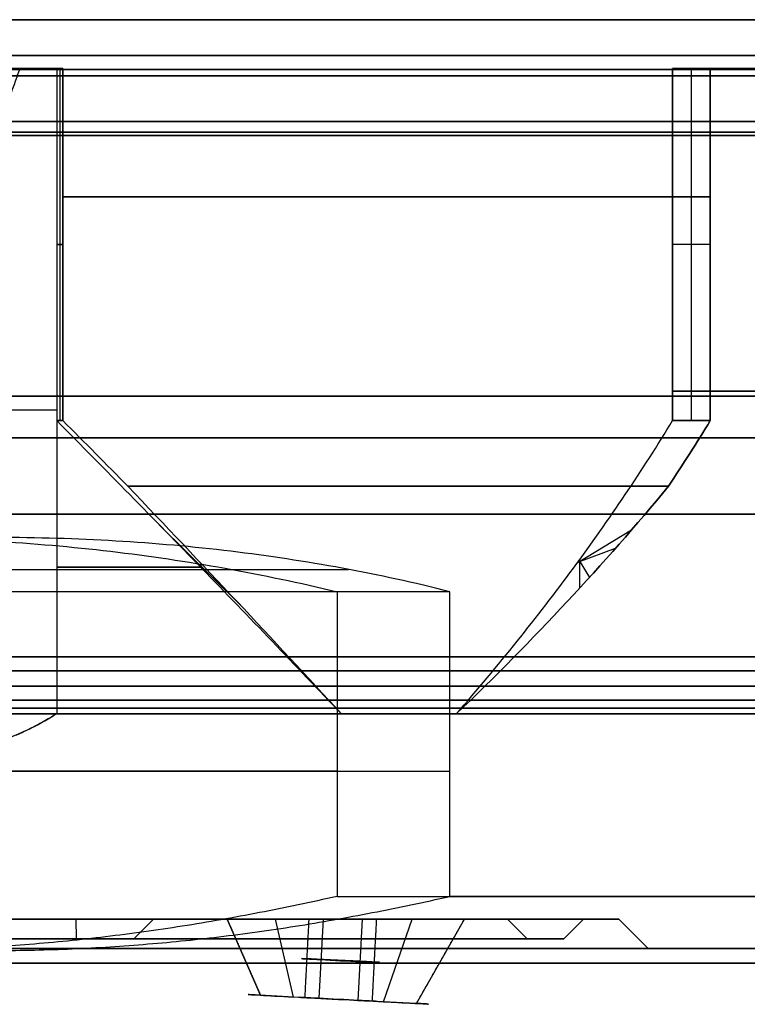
# Model space of a CAD drawing. Header units: centimetres. Extents: x -2.49 to 2.49, y -2.2 to 3.1.
# Tile 4 of 256: x 0.09 to 0.83, y -2.2 to -1.19. Entities that reach past the tile are written whole.
import ezdxf

# ---------------------------------------------------------------- set-up
doc = ezdxf.new("R2010")
doc.units = ezdxf.units.CM
doc.layers.add('Default', color=7, linetype='Continuous', true_color=0x000000)

# ---------------------------------------------------------------- blocks, each defined once
blk = doc.blocks.new('124610')
at = {"layer": 'Default', "extrusion": (0, 1, 0)}
for centre, radius, start, end in [((0, 0, 6.733), 11.45, 180, 0), ((0, 0, 6.733), 11.45, 0, 180), ((0, 0, 0.583), 12.1, 0, 180), ((0, 0, 0.583), 12.1, 180, 0), ((0, 0, 0.283), 14, 0, 180), ((0, 0, 0.283), 14, 180, 0), ((0, 0, 0.141), 13.941, 360, 180), ((0, 0, 0.141), 13.941, 180, 360), ((0, 0, 0.059), 13.859, 360, 180), ((0, 0, 0.059), 13.859, 180, 360), ((0, 0), 12.683, 0, 180), ((0, 0), 12.683, 180, 0), ((0, 0, 0.059), 12.541, 0, 180), ((0, 0, 0.059), 12.541, 180, 0), ((0, 0), 13.717, 0, 180), ((0, 0), 13.717, 180, 0)]:
    blk.add_arc(centre, radius, start, end, dxfattribs=at)
at = {"layer": 'Default', "extrusion": (0, -1, 0)}
for centre, radius, start, end in [((0, 0, -6.591), 11.509, 180, 0), ((0, 0, -6.591), 11.509, 0, 180), ((0, 0, -6.059), 12.041, 180, 0), ((0, 0, -6.059), 12.041, 0, 180), ((0, 0, -5.917), 12.1, 0, 180), ((0, 0, -5.917), 12.1, 180, 0), ((0, 0, -3.25), 12.1, 0, 180), ((0, 0, -3.25), 12.1, 180, 0), ((0, 0, -0.441), 12.159, 360, 180), ((0, 0, -0.441), 12.159, 180, 360), ((0, 0), 12.683, 360, 90), ((0, 0), 12.683, 270, 360)]:
    blk.add_arc(centre, radius, start, end, dxfattribs=at)
blk = doc.blocks.new('18388')
at = {"layer": 'Default'}
for p, q in [((1.272, 9, 9.659), (1.272, 5.4, 9.659)), ((1.272, 9, -9.659), (1.272, 5.4, -9.659)), ((7.729, 5.4, 5.931), (7.729, 9, 5.931)), ((7.729, 5.4, -5.931), (7.729, 9, -5.931)), ((1.303, 7.2, 9.9), (1.24, 7.2, 9.419)), ((1.24, 7.2, -9.419), (1.303, 7.2, -9.9)), ((7.922, 7.2, 6.078), (7.537, 7.2, 5.783)), ((7.922, 7.2, -6.078), (7.537, 7.2, -5.783)), ((1.24, 5.505, -9.419), (-1.24, 5.505, -9.419)), ((1.24, 5.505, 9.419), (-1.24, 5.505, 9.419)), ((3.115, 3.515, 9.22), (2.288, 4.335, 9.22)), ((3.115, 3.515, -9.22), (2.288, 4.335, -9.22)), ((7.115, 4.28, -6.872), (6.56, 3.942, -6.872)), ((6.566, 3.951, 6.865), (6.954, 4.096, 6.98)), ((2.725, 3.93, 9.433), (2.704, 3.908, 9.107)), ((2.704, 3.908, -9.107), (2.725, 3.93, -9.433)), ((6.581, 3.97, -6.852), (6.686, 3.796, -7.152)), ((6.588, 3.688, 7.213), (6.588, 3.98, 6.845)), ((-4.222, 3.878, 11.163), (3.026, 3.878, 11.545)), ((-3.026, 3.878, -11.545), (4.222, 3.878, -11.163)), ((4.106, 1.815, 11.206), (-5.26, 1.815, 10.713)), ((-4.106, 1.815, -11.206), (5.26, 1.815, -10.713)), ((-1.434, 0.3), (1.434, 0.3)), ((1.434, 0.3), (1.438, 0.1)), ((2.03, 0.1), (2.229, 0.3)), ((2.229, 0.3), (2.806, 0.3)), ((3.323, -0.478, 0.461), (2.983, 0.3, 0.68)), ((3.661, -0.496, -0.799), (3.476, 0.3, -1.192)), ((3.763, 0.3), (4.564, 0.3)), ((3.964, 0.3, -0.347), (3.921, -0.509, -0.347)), ((4.164, 0.3, 0.4), (4.164, 0.3, -0.4)), ((4.364, 0.3, 0.347), (4.32, -0.53, 0.347)), ((4.581, -0.544, 0.799), (4.873, 0.3, 1.228)), ((4.919, -0.561, -0.461), (5.408, 0.3, -0.716)), ((5.606, 0.3), (5.85, 0.3)), ((5.85, 0.3), (6.05, 0.1)), ((6.425, 0.1), (6.625, 0.3)), ((6.625, 0.3), (6.985, 0.3)), ((6.985, 0.3), (7.285, 0)), ((1.438, 0.1), (2.03, 0.1)), ((6.05, 0.1), (6.425, 0.1)), ((7.285, 0), (9, 0)), ((3.721, -0.499), (3.199, -0.471)), ((4.121, -0.52, 0.923), (4.121, -0.52, 0.4)), ((4.121, -0.52, -0.4), (4.121, -0.52, -0.923)), ((5.042, -0.568), (4.52, -0.541))]:
    blk.add_line(p, q, dxfattribs=at)
at = {"layer": 'Default', "extrusion": (0, 1, 0)}
for centre, radius, start, end in [((0, 0, 9.5), 11.225, 86.9853, 266.9853), ((0, 0, 9), 9.985, 262.5, 270), ((0, 0, 9), 9.985, 90, 97.5), ((0, 0, 9), 9.5, 142.5, 210), ((0, 0, 9), 9.5, 210, 217.5), ((0, 0, 9), 9.985, 210, 217.5), ((0, 0, 9), 9.985, 142.5, 210), ((0, 0, 8.35), 11.225, 86.9853, 266.9853), ((0, 0, 4.728), 9.985, 221.359, 258.641), ((0, 0, 4.728), 9.985, 101.359, 138.641), ((0, 0, 0.534), 11.935, 110.1229, 243.8478), ((0, 0, 0.3), 6.625, 90, 270), ((0, 0, 0.3), 2.229, 90, 270), ((0, 0, 0.1), 6.425, 90, 270), ((0, 0, 0.1), 6.05, 90, 270), ((0, 0, 0.1), 2.03, 90, 270), ((0, 0, 0.1), 1.438, 90, 270), ((0, 0), 7.285, 90, 270), ((0, 0), 9, 90, 270), ((0, 0, -0.15), 10.75, 86.9853, 266.9853)]:
    blk.add_arc(centre, radius, start, end, dxfattribs=at)
at = {"layer": 'Default', "extrusion": (0, -1, 0)}
for centre, radius, start, end in [((0, 0, -8.925), 11.225, 273.0147, 93.0147), ((0, 0, -8.35), 11.935, 273.0147, 93.0147), ((0, 0, -7.689), 9.985, 277.5, 322.5), ((0, 0, -7.689), 9.985, 37.5, 82.5), ((0, 0, -5.7), 9.5, 322.5, 37.5), ((0, 0, -5.225), 10.075, 273.0147, 93.0147), ((0, 0, -4.442), 11.935, 273.0147, 93.0147), ((0, 0, -3.9), 9.5, 73.4153, 82.5), ((0, 0, -3.9), 9.5, 277.5, 286.5847), ((0, 0, -2.4), 9.5, 64.0915, 82.5), ((0, 0, -2.4), 9.5, 277.5, 295.9085), ((0, 0, -2.4), 9.5, 304.0915, 55.9085), ((0, 0, -0.3), 6.985, 270, 90), ((0, 0, -0.3), 5.85, 270, 90), ((0, 0, -0.3), 1.434, 270, 90), ((0, 0, 0.15), 10.075, 273.0147, 93.0147)]:
    blk.add_arc(centre, radius, start, end, dxfattribs=at)
at = {"layer": 'Default', "extrusion": (-0.052336, -0.99863, 8.88178e-16)}
for centre, start, end in [((4.142, 0, -0.093), 150.034, 330.034), ((4.142, 0, -0.097), 330.034, 150.034)]:
    blk.add_arc(centre, 0.4, start, end, dxfattribs=at)
at = {"layer": 'Default', "extrusion": (-0.052336, -0.99863, 2.45097e-14)}
blk.add_arc((4.142, 0, 0.303), 0.923, 150.034, 330.034, dxfattribs=at)
at = {"layer": 'Default', "extrusion": (0.052336, 0.99863, -2.4536e-14)}
blk.add_arc((-4.142, 0, -0.303), 0.923, 29.966, 209.966, dxfattribs=at)
at = {"layer": 'Default', "extrusion": (0.052336, 0.99863, 8.82107e-15)}
blk.add_arc((-4.142, 0, -0.303), 0.4, 209.966, 29.966, dxfattribs=at)
at = {"layer": 'Default', "extrusion": (0.052336, 0.99863, 8.88178e-15)}
blk.add_arc((-4.142, 0, -0.303), 0.4, 29.966, 209.966, dxfattribs=at)
at = {"layer": 'Default'}
for points, degree in [([(0.862, 9, -9.419), (0.845, 8.952, -9.419), (0.813, 8.859, -9.419), (0.764, 8.728, -9.419), (0.718, 8.609, -9.419), (0.663, 8.479, -9.419), (0.609, 8.364, -9.419), (0.559, 8.264, -9.419), (0.516, 8.186, -9.419), (0.467, 8.103, -9.419), (0.42, 8.032, -9.419), (0.376, 7.971, -9.419), (0.332, 7.92, -9.419), (0.301, 7.886, -9.419), (0.258, 7.845, -9.419), (0.221, 7.815, -9.419), (0.188, 7.791, -9.419), (0.153, 7.771, -9.419), (0.121, 7.756, -9.419), (0.092, 7.745, -9.419), (0.06, 7.737, -9.419), (0.03, 7.733, -9.419), (0.01, 7.731, -9.419), (0, 7.731, -9.419)], 3), ([(1.24, 9, -9.419), (1.051, 9, -9.419), (0.862, 9, -9.419)], 2), ([(0.862, 9, 9.419), (1.051, 9, 9.419), (1.24, 9, 9.419)], 2), ([(1.24, 9, -9.419), (1.24, 7.2, -9.419), (1.24, 5.4, -9.419)], 2), ([(1.24, 9, 9.419), (1.24, 7.2, 9.419), (1.24, 5.4, 9.419)], 2), ([(1.24, 9, 9.419), (1.272, 9, 9.659), (1.303, 9, 9.9)], 2), ([(1.303, 9, -9.9), (1.272, 9, -9.659), (1.24, 9, -9.419)], 2), ([(1.303, 5.4, -9.9), (1.303, 7.2, -9.9), (1.303, 9, -9.9)], 2), ([(1.303, 9, 9.9), (1.303, 7.2, 9.9), (1.303, 5.4, 9.9)], 2), ([(7.922, 9, 6.078), (7.729, 9, 5.931), (7.537, 9, 5.783)], 2), ([(7.537, 9, 5.783), (7.537, 7.2, 5.783), (7.537, 5.4, 5.783)], 2), ([(7.537, 5.4, -5.783), (7.537, 7.2, -5.783), (7.537, 9, -5.783)], 2), ([(7.537, 9, -5.783), (7.729, 9, -5.931), (7.922, 9, -6.078)], 2), ([(7.922, 9, -6.078), (7.922, 7.2, -6.078), (7.922, 5.4, -6.078)], 2), ([(7.922, 5.4, 6.078), (7.922, 7.2, 6.078), (7.922, 9, 6.078)], 2), ([(1.24, 5.4, -9.419), (1.24, 3.9, -9.419), (1.24, 2.4, -9.419)], 2), ([(1.24, 5.4, 9.419), (1.24, 3.9, 9.419), (1.24, 2.4, 9.419)], 2), ([(1.303, 5.4, 9.9), (1.272, 5.4, 9.659), (1.24, 5.4, 9.419)], 2), ([(1.24, 5.4, 9.419), (1.742, 4.893, 9.353), (2.73, 3.887, 9.141), (3.683, 2.893, 8.772), (4.151, 2.4, 8.545)], 3), ([(4.151, 2.4, -8.545), (3.683, 2.893, -8.772), (2.73, 3.887, -9.141), (1.742, 4.893, -9.353), (1.24, 5.4, -9.419)], 3), ([(1.24, 5.4, -9.419), (1.272, 5.4, -9.659), (1.303, 5.4, -9.9)], 2), ([(1.303, 5.4, 9.9), (1.526, 5.176, 9.87), (1.747, 4.952, 9.834), (1.967, 4.728, 9.789)], 3), ([(1.967, 4.728, -9.789), (1.747, 4.952, -9.834), (1.526, 5.176, -9.87), (1.303, 5.4, -9.9)], 3), ([(5.325, 2.4, 7.867), (5.755, 2.893, 7.576), (6.552, 3.887, 6.935), (7.228, 4.893, 6.185), (7.537, 5.4, 5.783)], 3), ([(5.325, 2.4, -7.867), (5.755, 2.893, -7.576), (6.552, 3.887, -6.935), (7.228, 4.893, -6.185), (7.537, 5.4, -5.783)], 3), ([(7.495, 4.728, 6.598), (7.643, 4.952, 6.429), (7.785, 5.176, 6.256), (7.922, 5.4, 6.078)], 3), ([(7.922, 5.4, -6.078), (7.785, 5.176, -6.256), (7.643, 4.952, -6.429), (7.495, 4.728, -6.598)], 3), ([(7.537, 5.4, 5.783), (7.729, 5.4, 5.931), (7.922, 5.4, 6.078)], 2), ([(7.922, 5.4, -6.078), (7.729, 5.4, -5.931), (7.537, 5.4, -5.783)], 2), ([(1.967, 4.728, 9.789), (2.347, 4.33, 9.629), (3.091, 3.544, 9.262), (3.804, 2.778, 8.801), (4.151, 2.4, 8.545)], 3), ([(4.151, 2.4, -8.545), (3.804, 2.778, -8.801), (3.091, 3.544, -9.262), (2.347, 4.33, -9.629), (1.967, 4.728, -9.789)], 3), ([(5.325, 2.4, 7.867), (5.72, 2.778, 7.695), (6.475, 3.544, 7.308), (7.165, 4.33, 6.847), (7.495, 4.728, 6.598)], 3), ([(7.495, 4.728, -6.598), (7.165, 4.33, -6.847), (6.475, 3.544, -7.308), (5.72, 2.778, -7.695), (5.325, 2.4, -7.867)], 3), ([(-0.628, 4.204, 11.918), (-0.216, 4.204, 11.94), (0.598, 4.18, 11.94), (1.794, 4.074, 11.82), (2.965, 3.901, 11.581), (3.728, 3.741, 11.345), (4.106, 3.65, 11.206)], 3), ([(5.26, 3.65, -10.713), (4.899, 3.741, -10.89), (4.165, 3.901, -11.206), (3.026, 4.074, -11.566), (1.849, 4.18, -11.811), (1.039, 4.204, -11.897), (0.628, 4.204, -11.918)], 3), ([(4.106, 3.65, 11.206), (-0.577, 3.65, 10.96), (-5.26, 3.65, 10.713)], 2), ([(5.26, 3.65, -10.713), (0.577, 3.65, -10.96), (-4.106, 3.65, -11.206)], 2), ([(4.106, 3.65, 11.206), (4.106, 2.092, 11.206), (4.106, 0.534, 11.206)], 2), ([(5.26, 0.534, -10.713), (5.26, 2.092, -10.713), (5.26, 3.65, -10.713)], 2), ([(1.24, 2.4, -9.419), (1.192, 2.37, -9.419), (1.099, 2.315, -9.419), (0.967, 2.246, -9.419), (0.846, 2.19, -9.419), (0.716, 2.139, -9.419), (0.594, 2.098, -9.419), (0.475, 2.066, -9.419), (0.357, 2.041, -9.419), (0.237, 2.023, -9.419), (0.119, 2.012, -9.419), (0.04, 2.01, -9.419), (0, 2.01, -9.419)], 3), ([(1.24, 2.4, 9.419), (1.193, 2.371, 9.419), (1.102, 2.317, 9.419), (0.969, 2.247, 9.419), (0.846, 2.191, 9.419), (0.714, 2.138, 9.419), (0.588, 2.097, 9.419), (0.468, 2.064, 9.419), (0.347, 2.039, 9.419), (0.228, 2.022, 9.419), (0.112, 2.012, 9.419), (0.037, 2.01, 9.419), (0, 2.01, 9.419)], 3), ([(4.106, 0.534, 11.206), (3.974, 0.504, 11.199), (3.709, 0.446, 11.186), (3.313, 0.366, 11.165), (2.918, 0.293, 11.144), (2.523, 0.227, 11.123), (2.131, 0.169, 11.102), (1.74, 0.119, 11.082), (1.35, 0.076, 11.061), (0.963, 0.041, 11.041), (0.575, 0.014, 11.02), (0.189, -0.006, 11), (-0.195, -0.018, 10.98), (-0.45, -0.02, 10.967), (-0.577, -0.02, 10.96)], 3), ([(0.577, -0.02, -10.96), (0.706, -0.02, -10.953), (0.964, -0.017, -10.939), (1.35, -0.006, -10.919), (1.737, 0.014, -10.899), (2.125, 0.042, -10.878), (2.51, 0.076, -10.858), (2.898, 0.119, -10.838), (3.288, 0.17, -10.817), (3.677, 0.227, -10.797), (4.071, 0.293, -10.776), (4.465, 0.366, -10.755), (4.861, 0.446, -10.734), (5.127, 0.504, -10.72), (5.26, 0.534, -10.713)], 3), ([(2.983, 0.3, 0.68), (3.153, -0.089, 0.57), (3.323, -0.478, 0.461)], 2), ([(3.817, 0.3, 0.2), (3.796, -0.101, 0.2), (3.775, -0.502, 0.2)], 2), ([(4.467, -0.538, -0.2), (4.489, -0.119, -0.2), (4.511, 0.3, -0.2)], 2), ([(4.919, -0.561, -0.461), (5.163, -0.131, -0.589), (5.408, 0.3, -0.716)], 2)]:
    blk.add_open_spline(points, degree=degree, dxfattribs=at)
for points, knots in [([(5.408, 0.3, -0.716), (5.406, 0.3, -0.72), (5.403, 0.3, -0.725), (5.398, 0.3, -0.732), (5.393, 0.3, -0.74), (5.389, 0.3, -0.747), (5.383, 0.3, -0.756), (5.377, 0.3, -0.765), (5.371, 0.3, -0.775), (5.365, 0.3, -0.783), (5.359, 0.3, -0.793), (5.351, 0.3, -0.804), (5.343, 0.3, -0.816), (5.335, 0.3, -0.826), (5.328, 0.3, -0.836), (5.319, 0.3, -0.848), (5.308, 0.3, -0.861), (5.297, 0.3, -0.876), (5.286, 0.3, -0.889), (5.272, 0.3, -0.905), (5.257, 0.3, -0.923), (5.239, 0.3, -0.943), (5.222, 0.3, -0.961), (5.207, 0.3, -0.977), (5.192, 0.3, -0.992), (5.172, 0.3, -1.011), (5.15, 0.3, -1.032), (5.124, 0.3, -1.055), (5.099, 0.3, -1.076), (5.075, 0.3, -1.095), (5.052, 0.3, -1.113), (5.03, 0.3, -1.129), (5.002, 0.3, -1.15), (4.967, 0.3, -1.173), (4.928, 0.3, -1.197), (4.89, 0.3, -1.219), (4.853, 0.3, -1.239), (4.818, 0.3, -1.257), (4.772, 0.3, -1.278), (4.716, 0.3, -1.302), (4.652, 0.3, -1.325), (4.591, 0.3, -1.344), (4.531, 0.3, -1.359), (4.474, 0.3, -1.372), (4.418, 0.3, -1.382), (4.363, 0.3, -1.389), (4.292, 0.3, -1.395), (4.206, 0.3, -1.398), (4.107, 0.3, -1.395), (4.012, 0.3, -1.385), (3.92, 0.3, -1.369), (3.832, 0.3, -1.347), (3.746, 0.3, -1.321), (3.636, 0.3, -1.278), (3.505, 0.3, -1.213), (3.383, 0.3, -1.133), (3.291, 0.3, -1.059), (3.225, 0.3, -0.998), (3.162, 0.3, -0.932), (3.103, 0.3, -0.861), (3.046, 0.3, -0.784), (2.994, 0.3, -0.7), (2.953, 0.3, -0.625), (2.923, 0.3, -0.56), (2.902, 0.3, -0.509), (2.883, 0.3, -0.456), (2.864, 0.3, -0.4), (2.848, 0.3, -0.34), (2.834, 0.3, -0.278), (2.822, 0.3, -0.211), (2.814, 0.3, -0.151), (2.81, 0.3, -0.101), (2.808, 0.3, -0.061), (2.806, 0.3, -0.02), (2.806, 0.3, 0.024), (2.808, 0.3, 0.071), (2.811, 0.3, 0.112), (2.814, 0.3, 0.147), (2.817, 0.3, 0.174), (2.821, 0.3, 0.203), (2.826, 0.3, 0.233), (2.832, 0.3, 0.264), (2.839, 0.3, 0.298), (2.846, 0.3, 0.329), (2.852, 0.3, 0.355), (2.858, 0.3, 0.375), (2.864, 0.3, 0.397), (2.871, 0.3, 0.42), (2.879, 0.3, 0.445), (2.887, 0.3, 0.468), (2.895, 0.3, 0.488), (2.901, 0.3, 0.504), (2.907, 0.3, 0.521), (2.914, 0.3, 0.537), (2.92, 0.3, 0.551), (2.924, 0.3, 0.562), (2.93, 0.3, 0.574), (2.936, 0.3, 0.587), (2.941, 0.3, 0.599), (2.947, 0.3, 0.61), (2.951, 0.3, 0.619), (2.956, 0.3, 0.629), (2.961, 0.3, 0.638), (2.966, 0.3, 0.648), (2.97, 0.3, 0.655), (2.974, 0.3, 0.663), (2.979, 0.3, 0.671), (2.981, 0.3, 0.676), (2.983, 0.3, 0.68)], [-4.352764, -4.352764, -4.352764, -4.352764, -4.352499, -4.352233, -4.351702, -4.35117, -4.350639, -4.349576, -4.348514, -4.347451, -4.346388, -4.344263, -4.342137, -4.340012, -4.337887, -4.335761, -4.331511, -4.32726, -4.323009, -4.318758, -4.310257, -4.301755, -4.293254, -4.284752, -4.276251, -4.267749, -4.250746, -4.233743, -4.21674, -4.199737, -4.182734, -4.165731, -4.148728, -4.114722, -4.080717, -4.046711, -4.012705, -3.978699, -3.944693, -3.876681, -3.808669, -3.740657, -3.672645, -3.604633, -3.536621, -3.468609, -3.400597, -3.264573, -3.128549, -2.992525, -2.856502, -2.720478, -2.584454, -2.44843, -2.176382, -1.904334, -1.76831, -1.632287, -1.496263, -1.360239, -1.224215, -1.088191, -0.952167, -0.884155, -0.816143, -0.748131, -0.680119, -0.612107, -0.544096, -0.476084, -0.408072, -0.374066, -0.34006, -0.306054, -0.272048, -0.238042, -0.204036, -0.187033, -0.17003, -0.153027, -0.136024, -0.119021, -0.102018, -0.085015, -0.076513, -0.068012, -0.05951, -0.051009, -0.042507, -0.034006, -0.029755, -0.025504, -0.021254, -0.017003, -0.014878, -0.012752, -0.010627, -0.008501, -0.006376, -0.005313, -0.004251, -0.003188, -0.002125, -0.001594, -0.001063, -0.000531, -0.000266, 0, 0, 0, 0]), ([(2.983, 0.3, 0.68), (3.024, 0.3, 0.752), (3.121, 0.3, 0.895), (3.316, 0.3, 1.09), (3.556, 0.3, 1.249), (3.83, 0.3, 1.357), (4.121, 0.3, 1.405), (4.361, 0.3, 1.394), (4.543, 0.3, 1.358), (4.673, 0.3, 1.32), (4.774, 0.3, 1.278), (4.851, 0.3, 1.241), (4.906, 0.3, 1.211), (4.959, 0.3, 1.178), (5.03, 0.3, 1.131), (5.117, 0.3, 1.064), (5.216, 0.3, 0.971), (5.338, 0.3, 0.832), (5.467, 0.3, 0.63), (5.571, 0.3, 0.355), (5.615, 0.3, 0.064), (5.597, 0.3, -0.223), (5.526, 0.3, -0.49), (5.45, 0.3, -0.645), (5.408, 0.3, -0.716)], [-4.452806, -4.452806, -4.452806, -4.452806, -4.174506, -3.896205, -3.617905, -3.339605, -3.061304, -2.783004, -2.643854, -2.504704, -2.365553, -2.295978, -2.226403, -2.156828, -2.087253, -1.948103, -1.808953, -1.669802, -1.391502, -1.113202, -0.834901, -0.556601, -0.2783, 0, 0, 0, 0]), ([(3.817, 0.3, 0.2), (3.793, 0.3, 0.159), (3.757, 0.3, 0.062), (3.764, 0.3, -0.079), (3.804, 0.3, -0.182), (3.848, 0.3, -0.251), (3.894, 0.3, -0.297), (3.933, 0.3, -0.328), (3.963, 0.3, -0.347), (3.995, 0.3, -0.363), (4.041, 0.3, -0.382), (4.105, 0.3, -0.398), (4.186, 0.3, -0.402), (4.296, 0.3, -0.385), (4.421, 0.3, -0.32), (4.487, 0.3, -0.241), (4.511, 0.3, -0.2)], [-1.270042, -1.270042, -1.270042, -1.270042, -1.111287, -0.952531, -0.873154, -0.793776, -0.714399, -0.67471, -0.635021, -0.595332, -0.555643, -0.476266, -0.396888, -0.31751, -0.158755, 0, 0, 0, 0]), ([(4.511, 0.3, -0.2), (4.534, 0.3, -0.159), (4.571, 0.3, -0.062), (4.563, 0.3, 0.079), (4.523, 0.3, 0.182), (4.479, 0.3, 0.251), (4.434, 0.3, 0.297), (4.394, 0.3, 0.328), (4.364, 0.3, 0.347), (4.332, 0.3, 0.363), (4.286, 0.3, 0.382), (4.223, 0.3, 0.398), (4.141, 0.3, 0.402), (4.032, 0.3, 0.385), (3.906, 0.3, 0.32), (3.84, 0.3, 0.241), (3.817, 0.3, 0.2)], [-1.270042, -1.270042, -1.270042, -1.270042, -1.111287, -0.952531, -0.873154, -0.793776, -0.714399, -0.67471, -0.635021, -0.595332, -0.555643, -0.476266, -0.396888, -0.31751, -0.158755, 0, 0, 0, 0])]:
    blk.add_open_spline(points, degree=3, knots=knots, dxfattribs=at)
blk = doc.blocks.new('F1610M_ASM')
at = {"layer": 'Default'}
for name, p in [('124610', (0, -19)), ('18388', (0, -21.4))]:
    blk.add_blockref(name, p, dxfattribs=at)

msp = doc.modelspace()

# ---------------------------------------------------------------- block references
at = {"layer": 'Default', "xscale": 0.1, "yscale": 0.1, "zscale": 0.1}
msp.add_blockref('F1610M_ASM', (0, 0), dxfattribs=at)

doc.saveas('drawing.dxf')
